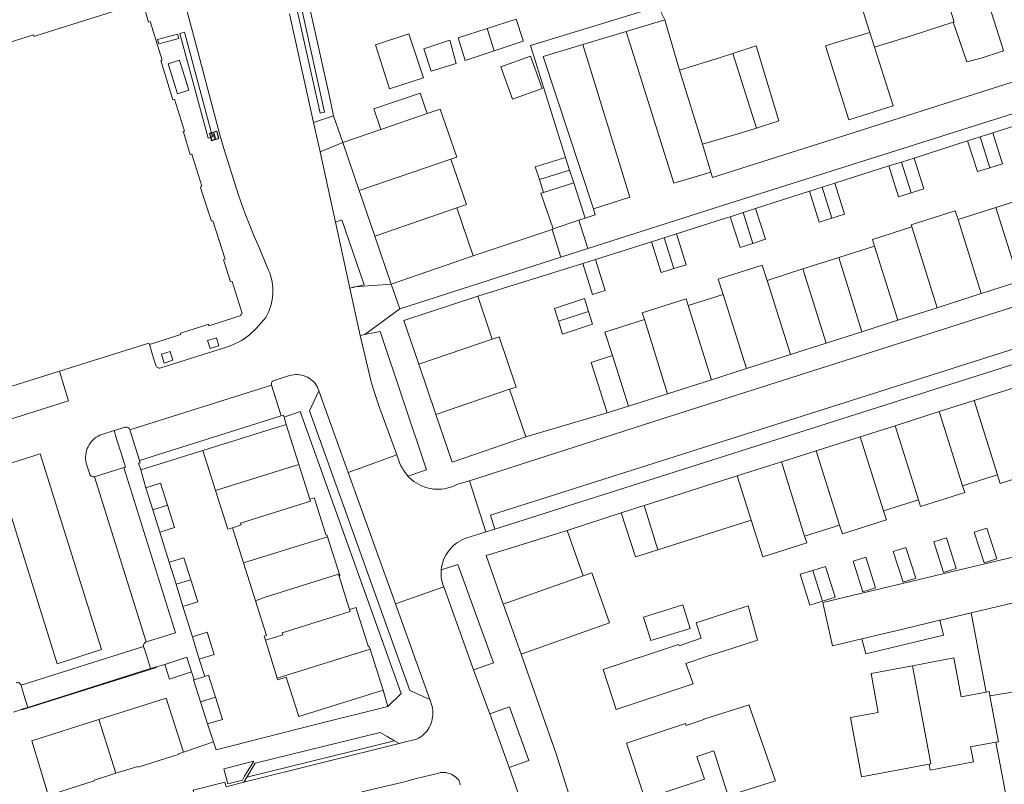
# Model space of a CAD drawing. Header units: metres. Extents: x 89888 to 94270, y 464165 to 468904.
# Tile 50 of 256: x 90997 to 91125, y 465877 to 465977. Entities that reach past the tile are written whole.
import ezdxf

# ---------------------------------------------------------------- set-up
doc = ezdxf.new("R2010")
doc.units = ezdxf.units.M
doc.layers.get('0').update_dxf_attribs({"linetype": 'CONTINUOUS'})
for name, color, linetype, lineweight in [('B_BEBOUWINGSGRENS_0', 251, 'CONTINUOUS', 13), ('B_LUIFEL_1', 251, 'CONTINUOUS', 13), ('B_TUSSENMUUR_0', 251, 'CONTINUOUS', 13), ('G_GRENS_ALGEMEEN_0', 251, 'CONTINUOUS', 13), ('Q_HALTEPAAL_0', 251, 'CONTINUOUS', 13), ('T_GBKN_ABRI_0', 251, 'CONTINUOUS', 13), ('T_HEK_LIJN_0', 251, 'CONTINUOUS', 13), ('T_MUUR_30CM_0', 251, 'CONTINUOUS', 13), ('V_BLINDENGELEIDESTROOK_0', 251, 'CONTINUOUS', 13), ('V_WEGGRENS_0', 251, 'CONTINUOUS', 13)]:
    doc.layers.add(name, color=color, linetype=linetype, lineweight=lineweight)

# ---------------------------------------------------------------- blocks, each defined once
blk = doc.blocks.new('Q_HALTEPAAL')
for points in [[(-0.5, 0.5), (0.5, 0.5), (0.5, -0.5), (-0.5, -0.5)], [(-0.08, 0.33), (0.07, 0.33), (0.07, -0.33), (-0.08, -0.33)]]:
    blk.add_lwpolyline(points, close=True)
blk.add_lwpolyline([(-0.44, 0.46), (0.44, 0.46, -0.414214), (0.46, 0.44), (0.46, -0.44, -0.414214), (0.44, -0.46), (-0.44, -0.46, -0.414214), (-0.46, -0.44), (-0.46, 0.44), (-0.46, 0.44), (-0.46, 0.45), (-0.46, 0.45), (-0.46, 0.45), (-0.46, 0.45), (-0.46, 0.45), (-0.46, 0.45), (-0.46, 0.46), (-0.46, 0.46), (-0.46, 0.46), (-0.45, 0.46), (-0.45, 0.46), (-0.45, 0.46), (-0.45, 0.46), (-0.45, 0.46), (-0.45, 0.46), (-0.44, 0.46), (-0.44, 0.46)], format="xyb")

msp = doc.modelspace()

# ---------------------------------------------------------------- linework, layer by layer
at = {"layer": 'B_BEBOUWINGSGRENS_0'}
for p, q in [((91049.18, 465969.56), (91047.29, 465975.29)), ((91089.54, 465972.72), (91089.69, 465972.77)), ((91085.59, 465960.89), (91082.61, 465970.56)), ((91038.65, 465961.11), (91043.63, 465962.8)), ((91121.84, 465961.85), (91123.48, 465962.37)), ((91040.8, 465954.85), (91038.65, 465961.11)), ((91120.19, 465961.33), (91121.84, 465961.85)), ((91067.74, 465959.17), (91068.26, 465957.52)), ((91109.91, 465958.06), (91111.55, 465958.57)), ((91111.55, 465958.57), (91113.2, 465959.09)), ((91068.26, 465957.52), (91068.79, 465955.85)), ((91064.85, 465954.58), (91064.31, 465956.27)), ((91068.79, 465955.85), (91064.85, 465954.58)), ((91101.22, 465955.28), (91102.86, 465955.8)), ((91042.84, 465948.91), (91040.8, 465954.85)), ((91099.57, 465954.75), (91101.22, 465955.28)), ((91123.88, 465952.65), (91128.83, 465954.23)), ((91053.53, 465952.59), (91055.69, 465946.31)), ((91089.22, 465951.43), (91090.9, 465951.97)), ((91090.9, 465951.97), (91092.51, 465952.5)), ((91118.94, 465951.08), (91123.88, 465952.65)), ((91080.58, 465948.68), (91082.22, 465949.2)), ((91044.99, 465942.63), (91042.84, 465948.91)), ((91078.93, 465948.16), (91080.58, 465948.68)), ((91103.38, 465946.1), (91108.04, 465947.59)), ((91055.69, 465946.31), (91044.99, 465942.63)), ((91069.97, 465945.31), (91071.63, 465945.83)), ((91098.71, 465944.61), (91103.38, 465946.1)), ((91094.04, 465943.12), (91098.71, 465944.61)), ((91126.92, 465942.97), (91121.98, 465941.39)), ((91046.62, 465937.89), (91056.27, 465941.05)), ((91056.27, 465941.05), (91058.17, 465935.46)), ((91083.75, 465939.84), (91088.3, 465941.29)), ((91121.98, 465941.39), (91116.23, 465939.56)), ((91116.23, 465939.56), (91111.08, 465937.91)), ((91048.58, 465932.18), (91046.62, 465937.89)), ((91111.08, 465937.91), (91106.41, 465936.42)), ((91106.41, 465936.42), (91101.74, 465934.93)), ((91101.74, 465934.93), (91097.08, 465933.45)), ((91097.08, 465933.45), (91091.33, 465931.61)), ((91001.71, 465931.27), (90982.64, 465925.28)), ((91050.82, 465925.62), (91048.58, 465932.18)), ((91091.33, 465931.61), (91086.79, 465930.16)), ((91086.79, 465930.16), (91081.04, 465928.33)), ((91060.43, 465928.91), (91062.55, 465922.7)), ((91121.05, 465927.44), (91126.8, 465929.27)), ((91081.04, 465928.33), (91075.94, 465926.7)), ((91116.49, 465925.99), (91121.05, 465927.44)), ((91075.94, 465926.7), (91073.16, 465925.82)), ((91052.94, 465919.41), (91050.82, 465925.62)), ((91110.75, 465924.16), (91116.49, 465925.99)), ((91020.42, 465920.9), (91031.27, 465924.31)), ((91031.27, 465924.31), (91032.92, 465919.11)), ((91106.19, 465922.71), (91110.75, 465924.16)), ((91062.55, 465922.7), (91052.94, 465919.41)), ((91100.45, 465920.88), (91106.19, 465922.71)), ((91022.06, 465915.69), (91020.42, 465920.9)), ((91095.89, 465919.43), (91100.45, 465920.88)), ((91032.92, 465919.11), (91034.37, 465914.58)), ((91090.13, 465917.6), (91095.89, 465919.43)), ((91077.97, 465913.73), (91090.13, 465917.6)), ((91124.09, 465917.75), (91119.54, 465916.3)), ((91013.86, 465913.19), (91012.96, 465916.05)), ((91113.79, 465914.48), (91109.23, 465913.03)), ((91014.78, 465910.28), (91013.86, 465913.19)), ((91075, 465912.78), (91077.97, 465913.73)), ((91025.72, 465906.25), (91024.29, 465910.83)), ((91091.94, 465911.83), (91079.79, 465907.97)), ((91103.49, 465911.19), (91098.93, 465909.74)), ((91067.93, 465910.47), (91070.02, 465904.57)), ((91059.6, 465900.88), (91057.36, 465907.2)), ((91016.9, 465903.46), (91015.99, 465906.33)), ((91027.27, 465901.31), (91025.72, 465906.25)), ((91017.81, 465900.56), (91016.9, 465903.46)), ((91099.59, 465900.73), (91101.24, 465901.24)), ((91019.94, 465893.68), (91019.04, 465896.59)), ((91030.12, 465891.21), (91028.58, 465896.16)), ((91015.44, 465893), (91018.32, 465893.95)), ((91018.32, 465893.95), (91018.94, 465892.02)), ((91042.23, 465894.98), (91043.91, 465889.64)), ((91019.26, 465891), (91020.64, 465891.43)), ((91021.01, 465885.23), (91020.09, 465888.11))]:
    msp.add_line(p, q, dxfattribs=at)
for points in [[(91104.43, 465985.01), (91107.1, 465976.55), (91107.44, 465975.45)], [(91118.32, 465976.8), (91120.08, 465971.63), (91121.95, 465972.13), (91124.61, 465973.01), (91124.73, 465973.05), (91124.88, 465973.1), (91122.41, 465980.93), (91122.26, 465980.88), (91119.55, 465979.93)], [(90993.29, 465973.58), (90998.3, 465975.17), (90998.37, 465974.96), (90998.59, 465975.03), (91012.56, 465979.41)], [(91012.56, 465979.41), (91013.31, 465976.82), (91013.52, 465976.89), (91015.1, 465971.87), (91014.9, 465971.81), (91016.5, 465966.7), (91016.7, 465966.77), (91018.02, 465962.59), (91017.83, 465962.53), (91017.9, 465962.32), (91018.75, 465959.54), (91018.96, 465959.61), (91020.29, 465955.42), (91020.08, 465955.34), (91020.2, 465954.95), (91021.51, 465950.83), (91021.71, 465950.9), (91023.3, 465945.88), (91023.09, 465945.81), (91023.21, 465945.42), (91024.02, 465942.91), (91024.23, 465942.98), (91025.55, 465938.78)], [(91058.41, 465973.08), (91062.21, 465974.35), (91062.14, 465974.57), (91061.27, 465977.23), (91057.49, 465976)], [(91108.05, 465973.56), (91112.81, 465975.05), (91118.32, 465976.8)], [(91047.29, 465975.29), (91042.91, 465973.87), (91044.76, 465968.13), (91049.18, 465969.56)], [(91057.49, 465976), (91053.7, 465974.77), (91054.61, 465971.82), (91058.41, 465973.08)], [(91107.44, 465975.45), (91103.61, 465974.35), (91101.65, 465973.73), (91104.7, 465964.08), (91110.46, 465965.9), (91108.05, 465973.56)], [(91053.46, 465971.43), (91052.62, 465974.46), (91049.24, 465973.36)], [(91089.69, 465972.77), (91092.62, 465973.72), (91095.58, 465963.93), (91092.66, 465963)], [(91049.24, 465973.36), (91050.2, 465970.42), (91053.46, 465971.43)], [(91082.61, 465970.56), (91087.94, 465972.2), (91089.54, 465972.72)], [(91043.63, 465962.8), (91042.71, 465965.49), (91048.74, 465967.57), (91049.66, 465964.88)], [(91049.66, 465964.88), (91051.39, 465965.47), (91053.53, 465959.22), (91052.76, 465958.96)], [(91092.66, 465963), (91090.82, 465962.42), (91085.59, 465960.89)], [(91123.48, 465962.37), (91124.75, 465958.35), (91123.11, 465957.83)], [(91123.11, 465957.83), (91121.47, 465957.31), (91120.19, 465961.33)], [(91052.76, 465958.96), (91054.8, 465953.02), (91053.53, 465952.59)], [(91064.31, 465956.27), (91063.77, 465957.96), (91067.74, 465959.17)], [(91113.2, 465959.09), (91114.46, 465955.06), (91112.82, 465954.54)], [(91112.82, 465954.54), (91111.17, 465954.03), (91109.91, 465958.06)], [(91102.86, 465955.8), (91104.13, 465951.77), (91102.49, 465951.25)], [(91102.49, 465951.25), (91100.84, 465950.73), (91099.57, 465954.75)], [(91092.51, 465952.5), (91093.81, 465948.48), (91092.17, 465947.95)], [(91112.93, 465950.09), (91112.83, 465950.38), (91118.58, 465952.21), (91118.94, 465951.08)], [(91092.17, 465947.95), (91090.53, 465947.42), (91089.22, 465951.43)], [(91082.22, 465949.2), (91083.49, 465945.17), (91081.85, 465944.65)], [(91108.04, 465947.59), (91107.77, 465948.45), (91112.93, 465950.09)], [(91081.85, 465944.65), (91080.2, 465944.13), (91078.93, 465948.16)], [(91071.63, 465945.83), (91072.89, 465941.8), (91071.23, 465941.28), (91069.97, 465945.31)], [(91088.3, 465941.29), (91087.66, 465943.29), (91093.4, 465945.12), (91094.04, 465943.12)], [(91070.74, 465939.04), (91070.19, 465940.74), (91066.29, 465939.46), (91066.82, 465937.79)], [(91078.01, 465938.01), (91077.73, 465938.87), (91083.48, 465940.71), (91083.75, 465939.84)], [(91066.82, 465937.79), (91067.35, 465936.12), (91071.26, 465937.41), (91070.74, 465939.04)], [(91025.55, 465938.78), (91025.35, 465938.73), (91025.41, 465938.53), (91021.2, 465937.21), (91021.14, 465937.41), (91020.99, 465937.36), (91020.92, 465937.34), (91017.5, 465936.24), (91017.55, 465936.04), (91013.44, 465934.74)], [(91073.84, 465933.3), (91072.86, 465936.36), (91078.01, 465938.01)], [(91058.17, 465935.46), (91059.05, 465935.76), (91061.29, 465929.2), (91060.43, 465928.91)], [(91013.44, 465934.74), (91013.36, 465934.93), (91001.71, 465931.27)], [(91073.16, 465925.82), (91071.06, 465932.41), (91073.84, 465933.3)], [(91130.11, 465918.72), (91130.2, 465918.43), (91124.46, 465916.6), (91124.09, 465917.75)], [(91012.96, 465916.05), (91014.88, 465916.67), (91015.78, 465913.8)], [(91119.54, 465916.3), (91119.81, 465915.44), (91114.06, 465913.61), (91113.79, 465914.48)], [(91024.29, 465910.83), (91023.65, 465910.66), (91022.06, 465915.69)], [(91034.37, 465914.58), (91034.95, 465914.76), (91035.12, 465914.24), (91036.41, 465910.1), (91036.48, 465909.89), (91036.6, 465909.92), (91036.68, 465909.66)], [(91015.78, 465913.8), (91016.69, 465910.87), (91014.78, 465910.28)], [(91079.79, 465907.97), (91076.84, 465907.03), (91075, 465912.78)], [(91109.23, 465913.03), (91109.6, 465911.87), (91103.85, 465910.04), (91103.49, 465911.19)], [(91098.93, 465909.74), (91099.21, 465908.88), (91093.46, 465907.05), (91091.94, 465911.83)], [(91123.99, 465906.78), (91122.68, 465910.79), (91121.03, 465910.26), (91122.34, 465906.24), (91123.99, 465906.78)], [(91036.68, 465909.66), (91038.26, 465904.62), (91038.28, 465904.55), (91038.18, 465904.52)], [(91057.36, 465907.2), (91059.68, 465907.93), (91067.93, 465910.47)], [(91118.7, 465905.51), (91117.42, 465909.53), (91115.77, 465909.01), (91117.04, 465904.98), (91118.7, 465905.51)], [(91113.45, 465904.25), (91112.14, 465908.27), (91110.49, 465907.73), (91111.79, 465903.72), (91113.45, 465904.25)], [(91015.99, 465906.33), (91017.93, 465906.93), (91018.82, 465904.06)], [(91108.18, 465902.98), (91106.9, 465907), (91105.24, 465906.48), (91106.53, 465902.46), (91108.18, 465902.98)], [(91101.24, 465901.24), (91102.89, 465901.76), (91101.63, 465905.79), (91099.98, 465905.27)], [(91038.18, 465904.52), (91039.25, 465901.12), (91039.56, 465900.17)], [(91070.02, 465904.57), (91071.16, 465904.97), (91073.48, 465898.44), (91061.92, 465894.34)], [(91099.98, 465905.27), (91098.34, 465904.76), (91099.59, 465900.73)], [(91018.82, 465904.06), (91019.73, 465901.15), (91017.81, 465900.56)], [(91028.58, 465896.16), (91028.41, 465896.68), (91028.7, 465896.77), (91027.27, 465901.31)], [(91039.56, 465900.17), (91040.39, 465900.44), (91040.47, 465900.19), (91041.89, 465895.71), (91042.02, 465895.3), (91042.12, 465895.33), (91042.23, 465894.98)], [(91061.92, 465894.34), (91059.64, 465900.77), (91059.6, 465900.88)], [(91089.43, 465895.07), (91092.79, 465896.18), (91091.54, 465900.65), (91084.77, 465898.42), (91085.42, 465896.41), (91082.56, 465895.41), (91082.48, 465895.62), (91072.62, 465892.36), (91074.34, 465887.14), (91084.39, 465890.46), (91083.41, 465893.12), (91086.24, 465894.08), (91089.43, 465895.07)], [(91083.04, 465900.79), (91077.9, 465899.19), (91078.86, 465896.11), (91084, 465897.7), (91083.04, 465900.79)], [(91019.04, 465896.59), (91020.98, 465897.21), (91021.89, 465894.28), (91019.94, 465893.68)], [(91018.94, 465892.02), (91016.07, 465891.1), (91015.44, 465893)], [(91115.17, 465880), (91106.35, 465878.34), (91104.91, 465886.06), (91108.54, 465886.74), (91107.6, 465891.83), (91112.99, 465892.84)], [(91112.99, 465892.84), (91118.39, 465893.85), (91119.36, 465888.79), (91122.63, 465889.38)], [(91020.64, 465891.43), (91021.14, 465891.59), (91022.04, 465888.73)], [(91043.91, 465889.64), (91032.94, 465886.22), (91031.29, 465891.35), (91030.18, 465891), (91030.12, 465891.21)], [(91020.09, 465888.11), (91019.17, 465890.97), (91019.26, 465891)], [(91122.63, 465889.38), (91123, 465889.45), (91123.1, 465888.92)], [(91123.1, 465888.92), (91124.23, 465882.92), (91123.87, 465882.85)], [(91006.84, 465885.82), (91015.63, 465888.61), (91017.87, 465881.56)], [(91022.04, 465888.73), (91022.96, 465885.82), (91021.01, 465885.23)], [(91095.1, 465877.9), (91091.75, 465887.53), (91091.67, 465887.75), (91085.77, 465885.88), (91085.79, 465885.8), (91083.48, 465885.02), (91083.39, 465885.28), (91075.67, 465882.72), (91078.02, 465875.62), (91078.07, 465875.45), (91085.88, 465878.04), (91084.87, 465880.99), (91087.08, 465881.71)], [(91000.24, 465875.99), (90998.07, 465883.05), (91006.84, 465885.82)], [(91123.87, 465882.85), (91120.58, 465882.24), (91120.95, 465880.27), (91115.32, 465879.22), (91115.17, 465880)], [(91017.87, 465881.56), (91017.48, 465881.44), (91017.25, 465881.37), (91017.28, 465881.29), (91017.18, 465881.26), (91011.95, 465879.6), (91011.92, 465879.69), (91009.05, 465878.79)], [(91087.08, 465881.71), (91088.93, 465875.87), (91095.12, 465877.83), (91095.1, 465877.9)], [(91009.05, 465878.79), (91006.52, 465878), (91006.21, 465877.9), (91006.24, 465877.81), (91000.9, 465876.13), (91000.88, 465876.23), (91000.24, 465875.99)]]:
    msp.add_lwpolyline(points, dxfattribs=at)
at = {"layer": 'B_LUIFEL_1'}
for p, q in [((91068.79, 465955.85), (91070.27, 465951.25)), ((91069.45, 465950.97), (91066.12, 465949.83)), ((91070.27, 465951.25), (91069.45, 465950.97))]:
    msp.add_line(p, q, dxfattribs=at)
for points in [[(91063.16, 465972.39), (91059.3, 465971), (91060.82, 465966.76), (91064.68, 465968.15), (91063.16, 465972.39)], [(91064.85, 465954.58), (91064.52, 465954.49), (91066.12, 465949.83)]]:
    msp.add_lwpolyline(points, dxfattribs=at)
at = {"layer": 'B_TUSSENMUUR_0'}
for p, q in [((91057.49, 465976), (91058.41, 465973.08)), ((91108.05, 465973.56), (91107.44, 465975.45)), ((91089.54, 465972.72), (91092.66, 465963)), ((91043.63, 465962.8), (91049.66, 465964.88)), ((91123.11, 465957.83), (91121.84, 465961.85)), ((91052.76, 465958.96), (91040.8, 465954.85)), ((91111.55, 465958.57), (91112.82, 465954.54)), ((91068.26, 465957.52), (91064.31, 465956.27)), ((91101.22, 465955.28), (91102.49, 465951.25)), ((91053.53, 465952.59), (91042.84, 465948.91)), ((91090.9, 465951.97), (91092.17, 465947.95)), ((91123.88, 465952.65), (91126.92, 465942.97)), ((91121.98, 465941.39), (91118.94, 465951.08)), ((91112.93, 465950.09), (91116.23, 465939.56)), ((91080.58, 465948.68), (91081.85, 465944.65)), ((91108.04, 465947.59), (91111.08, 465937.91)), ((91103.38, 465946.1), (91106.41, 465936.42)), ((91098.71, 465944.61), (91101.74, 465934.93)), ((91094.04, 465943.12), (91097.08, 465933.45)), ((91091.33, 465931.61), (91088.3, 465941.29)), ((91070.74, 465939.04), (91066.82, 465937.79)), ((91083.75, 465939.84), (91086.79, 465930.16)), ((91078.01, 465938.01), (91081.04, 465928.33)), ((91048.58, 465932.18), (91058.17, 465935.46)), ((91073.84, 465933.3), (91075.94, 465926.7)), ((91050.82, 465925.62), (91060.43, 465928.91)), ((91124.09, 465917.75), (91121.05, 465927.44)), ((91116.49, 465925.99), (91119.54, 465916.3)), ((91110.75, 465924.16), (91113.79, 465914.48)), ((91106.19, 465922.71), (91109.23, 465913.03)), ((91100.45, 465920.88), (91103.49, 465911.19)), ((91022.06, 465915.69), (91032.92, 465919.11)), ((91095.89, 465919.43), (91098.93, 465909.74)), ((91090.13, 465917.6), (91091.94, 465911.83)), ((91013.86, 465913.19), (91015.78, 465913.8)), ((91077.97, 465913.73), (91079.79, 465907.97)), ((91025.72, 465906.25), (91036.68, 465909.66)), ((91059.6, 465900.88), (91070.02, 465904.57)), ((91101.24, 465901.24), (91099.98, 465905.27)), ((91016.9, 465903.46), (91018.82, 465904.06)), ((91030.12, 465891.21), (91042.23, 465894.98)), ((91020.09, 465888.11), (91022.04, 465888.73)), ((91006.84, 465885.82), (91009.05, 465878.79))]:
    msp.add_line(p, q, dxfattribs=at)
for points in [[(91117.64, 465979.39), (91118.44, 465976.84), (91118.32, 465976.8)], [(91024.29, 465910.83), (91025.41, 465911.2), (91025.33, 465911.45), (91034.45, 465914.32), (91034.37, 465914.58)], [(91027.27, 465901.31), (91028.39, 465901.72), (91038.11, 465904.78), (91038.18, 465904.52)], [(91028.58, 465896.16), (91030, 465896.6), (91030.84, 465896.86), (91030.76, 465897.12), (91039.64, 465899.92), (91039.56, 465900.17)], [(91112.99, 465892.84), (91115.4, 465880.04), (91115.17, 465880)]]:
    msp.add_lwpolyline(points, dxfattribs=at)
at = {"layer": 'G_GRENS_ALGEMEEN_0'}
for p, q in [((91043.91, 465889.64), (91044.56, 465887.53)), ((91021.8, 465882.88), (91021.01, 465885.23))]:
    msp.add_line(p, q, dxfattribs=at)
at = {"layer": 'T_GBKN_ABRI_0'}
msp.add_lwpolyline([(91015.87, 465971.38), (91017.11, 465967.45), (91018.58, 465967.96), (91017.34, 465971.88), (91015.87, 465971.38)], dxfattribs=at)
at = {"layer": 'T_HEK_LIJN_0'}
for p, q in [((91014.36, 465892.6), (90996.8, 465887.09)), ((91126.08, 465889.39), (91123.1, 465888.92))]:
    msp.add_line(p, q, dxfattribs=at)
at = {"layer": 'T_MUUR_30CM_0'}
for p, q in [((91020.42, 465920.9), (91012.29, 465918.39)), ((91034.94, 465885.13), (91022.15, 465881.85))]:
    msp.add_line(p, q, dxfattribs=at)
at = {"layer": 'V_BLINDENGELEIDESTROOK_0'}
for p, q in [((91032.77, 465978.15), (91035.69, 465964.94)), ((91017.1, 465975.25), (91014.49, 465974.56)), ((91021.66, 465961.85), (91018, 465975.5))]:
    msp.add_line(p, q, dxfattribs=at)
for points in [[(91035.69, 465964.94), (91036.28, 465965.06), (91033.37, 465978.29), (91032.77, 465978.15)], [(91014.49, 465974.56), (91014.64, 465973.98), (91017.25, 465974.68), (91017.1, 465975.25)], [(91018, 465975.5), (91017.42, 465975.34), (91021.09, 465961.69), (91021.66, 465961.85)]]:
    msp.add_lwpolyline(points, dxfattribs=at)
at = {"layer": 'V_WEGGRENS_0'}
for p, q in [((91031.73, 465977.91), (91034.64, 465964.71)), ((91080.69, 465977.13), (91075.62, 465975.61)), ((91082.61, 465970.56), (91080.69, 465977.13)), ((91022.64, 465962.12), (91018.99, 465975.76)), ((91075.62, 465975.61), (91069.99, 465973.91)), ((91157.31, 465974.8), (91088.08, 465952.83)), ((91034.64, 465964.71), (91034.85, 465963.73)), ((91034.85, 465963.73), (91037.43, 465964.58)), ((91038.65, 465961.11), (91037.43, 465964.58)), ((91123.48, 465962.37), (91130.52, 465964.62)), ((91034.85, 465963.73), (91035.72, 465959.89)), ((91038.65, 465961.11), (91035.72, 465959.89)), ((91086.68, 465957.25), (91085.59, 465960.89)), ((91113.2, 465959.09), (91120.19, 465961.33)), ((91035.72, 465959.89), (91037.72, 465950.71)), ((91086.89, 465956.53), (91086.68, 465957.25)), ((91102.86, 465955.8), (91109.91, 465958.06)), ((91092.51, 465952.5), (91099.57, 465954.75)), ((91088.08, 465952.83), (91070.64, 465947.29)), ((91071.37, 465952.44), (91071.61, 465951.66)), ((91039.59, 465942.12), (91037.72, 465950.71)), ((91070.64, 465947.29), (91069.45, 465950.97)), ((91071.61, 465951.66), (91070.27, 465951.25)), ((91082.22, 465949.2), (91088.59, 465951.23)), ((91088.59, 465951.23), (91089.22, 465951.43)), ((91065.97, 465949.78), (91055.69, 465946.31)), ((91066.12, 465949.83), (91065.97, 465949.78)), ((91065.97, 465949.78), (91067.13, 465946.17)), ((91071.63, 465945.83), (91078.93, 465948.16)), ((91067.13, 465946.17), (91070.64, 465947.29)), ((91067.13, 465946.17), (91046.11, 465939.39)), ((91056.27, 465941.05), (91069.97, 465945.31)), ((91039.59, 465942.12), (91040.95, 465935.92)), ((91044.99, 465942.63), (91046.11, 465939.39)), ((91046.11, 465939.39), (91041.56, 465936.05)), ((91040.95, 465935.92), (91041.56, 465936.05)), ((91029.69, 465930.07), (91031.43, 465930.6)), ((91029.38, 465929.45), (91010.88, 465923.62)), ((91030.63, 465925.45), (91029.38, 465929.45)), ((91035.55, 465928.69), (91035.38, 465929.17)), ((91039.37, 465918.07), (91035.55, 465928.69)), ((91012.14, 465919.62), (91030.63, 465925.45)), ((91031, 465925.25), (91031.27, 465924.31)), ((91073.16, 465925.82), (91062.55, 465922.7)), ((91007.23, 465923.02), (91008.81, 465923.51)), ((91010.25, 465923.95), (91008.81, 465923.51)), ((91010.88, 465923.62), (91012.14, 465919.62)), ((90999.19, 465920.47), (90993.41, 465918.67)), ((91045.7, 465920.37), (91039.37, 465918.07)), ((91010.08, 465918.68), (91006.28, 465917.49)), ((91012.96, 465916.05), (91012.29, 465918.39)), ((91006.28, 465917.49), (91013.01, 465895.94)), ((91045.55, 465900.89), (91039.37, 465918.07)), ((91053.79, 465916.55), (91055.21, 465916.97)), ((91057.34, 465910.3), (91055.21, 465916.97)), ((91067.93, 465910.47), (91075, 465912.78)), ((91058.51, 465910.67), (91057.34, 465910.3)), ((91015.99, 465906.33), (91014.78, 465910.28)), ((91057.34, 465910.3), (91056.56, 465910.05)), ((91051.83, 465903.14), (91045.55, 465900.89)), ((91055.71, 465892.28), (91051.83, 465903.14)), ((91019.04, 465896.59), (91017.81, 465900.56)), ((91050.03, 465888.44), (91045.55, 465900.89)), ((91120.67, 465899.74), (91122.63, 465889.38)), ((91012.67, 465895.32), (90996.68, 465890.29)), ((91012.67, 465895.32), (91013.05, 465894.19)), ((91013.05, 465894.19), (91013.58, 465892.45)), ((91013.58, 465892.45), (91014.18, 465892.66)), ((91014.18, 465892.66), (91015.44, 465893)), ((91020.64, 465891.43), (91019.94, 465893.68)), ((90997.56, 465887.4), (91013.58, 465892.45)), ((91018.94, 465892.02), (91019.26, 465891)), ((91055.71, 465892.28), (91057.83, 465886.57)), ((90996.68, 465890.29), (90997.02, 465889.15)), ((90997.02, 465889.15), (90997.56, 465887.4)), ((91046.29, 465889.2), (91044.56, 465887.53)), ((91047.4, 465889.6), (91050.03, 465888.44)), ((91044.56, 465887.53), (91034.94, 465885.13)), ((91057.83, 465886.57), (91060.41, 465887.48)), ((90995.68, 465886.77), (90996.94, 465887.2)), ((90996.94, 465887.2), (90997.56, 465887.4)), ((91060.38, 465879.55), (91057.83, 465886.57)), ((91021.8, 465882.88), (91017.87, 465881.56)), ((91022.15, 465881.85), (91021.8, 465882.88)), ((91046.03, 465882.67), (91025.77, 465877.65)), ((91026.12, 465878.29), (91045.39, 465883.05)), ((91045.39, 465883.05), (91046.03, 465882.67)), ((91046.03, 465882.67), (91046.5, 465882.81)), ((91048.28, 465883.24), (91046.5, 465882.81)), ((91060.38, 465879.55), (91062.09, 465874.73)), ((91023.43, 465877.03), (91025.77, 465877.65)), ((91025.77, 465877.65), (91026.12, 465878.29)), ((91046.52, 465877.65), (91041.16, 465876.37)), ((91048.26, 465878.11), (91046.52, 465877.65))]:
    msp.add_line(p, q, dxfattribs=at)
for points in [[(91037.43, 465964.58), (91036.94, 465967.11), (91034.41, 465978.45), (91031.14, 465993.05)], [(91015.04, 465990.58), (91018.76, 465976.74), (91018.99, 465975.76)], [(91080.69, 465977.13), (91079.8, 465978.86), (91063.15, 465973.78), (91067.74, 465959.17)], [(91075.62, 465975.61), (91081.88, 465955.81), (91086.68, 465957.25)], [(91146.04, 465975.64), (91138.55, 465972.92), (91126, 465969), (91105.39, 465962.43), (91086.89, 465956.53)], [(91069.99, 465973.91), (91064.81, 465972.35), (91071.37, 465952.44)], [(91071.37, 465952.44), (91076.12, 465953.97), (91069.99, 465973.91)], [(91055.21, 465916.97), (91080.33, 465925.06), (91164.43, 465951.86), (91164.75, 465951.98), (91165.06, 465952.12), (91165.35, 465952.28), (91165.64, 465952.45), (91165.92, 465952.65), (91166.18, 465952.86), (91166.43, 465953.08), (91166.67, 465953.32), (91166.89, 465953.58), (91174.05, 465962.58), (91174.28, 465962.81), (91174.53, 465963.02), (91174.79, 465963.22), (91175.06, 465963.39), (91175.35, 465963.55), (91175.64, 465963.68), (91175.95, 465963.79), (91176.26, 465963.88), (91176.58, 465963.95), (91176.75, 465963.97)], [(91022.64, 465962.12), (91023.16, 465960.35), (91025.07, 465954.23), (91025.53, 465952.91), (91026.02, 465951.59), (91026.52, 465950.29), (91027.05, 465948.99), (91027.6, 465947.7), (91028.98, 465944.47), (91029.13, 465944.1)], [(91287.22, 465952.17), (91287.15, 465953.93), (91183.78, 465951.98), (91182.12, 465951.92), (91057.94, 465912.48), (91058.51, 465910.67)], [(91287.22, 465952.17), (91203.89, 465950.42), (91181.95, 465949.96), (91149.87, 465939.72), (91058.51, 465910.67)], [(91037.72, 465950.71), (91038.53, 465951.02), (91041.47, 465942.53), (91039.59, 465942.12)], [(91029.13, 465944.1), (91029.25, 465943.72), (91029.36, 465943.34), (91029.44, 465942.95), (91029.5, 465942.56), (91029.53, 465942.17), (91029.55, 465941.77), (91029.54, 465941.37), (91029.51, 465940.98), (91029.45, 465940.59), (91029.38, 465940.2), (91029.28, 465939.81), (91029.16, 465939.43), (91029.01, 465939.06), (91028.85, 465938.7), (91028.64, 465938.29), (91027.41, 465936.9), (91027.11, 465936.59), (91026.8, 465936.3), (91026.48, 465936.02)], [(91044.99, 465942.63), (91040.21, 465942.26), (91039.59, 465942.12)], [(91041.56, 465936.05), (91043.56, 465936.46), (91049.58, 465918.38), (91047.17, 465917.56)], [(91013.44, 465934.74), (91013.97, 465932.96), (91014.28, 465932.03), (91014.32, 465931.94), (91014.37, 465931.86), (91014.44, 465931.79), (91014.52, 465931.74), (91014.61, 465931.7), (91014.71, 465931.68), (91014.8, 465931.68), (91014.9, 465931.7), (91023.49, 465934.4), (91023.9, 465934.54), (91024.29, 465934.7), (91024.68, 465934.87), (91025.06, 465935.07), (91025.43, 465935.28), (91025.79, 465935.51), (91026.14, 465935.76), (91026.48, 465936.02)], [(91022.5, 465934.57), (91022.17, 465935.62), (91021.03, 465935.28), (91021.36, 465934.23), (91022.5, 465934.57)], [(91045.7, 465920.37), (91043.34, 465926.86), (91042.41, 465929.72), (91040.95, 465935.92)], [(91016.48, 465932.69), (91016.13, 465933.85), (91015.01, 465933.49), (91015.36, 465932.33), (91016.48, 465932.69)], [(90982.64, 465925.28), (90983.85, 465921.42), (91002.89, 465927.42), (91001.71, 465931.27)], [(91029.38, 465929.45), (91029.35, 465929.54), (91029.35, 465929.64), (91029.36, 465929.74), (91029.39, 465929.83), (91029.45, 465929.91), (91029.51, 465929.98), (91029.6, 465930.03), (91029.69, 465930.07)], [(91031.43, 465930.6), (91031.69, 465930.69), (91031.95, 465930.76), (91032.22, 465930.81), (91032.49, 465930.83), (91032.76, 465930.83), (91033.03, 465930.8), (91033.29, 465930.76), (91033.55, 465930.69), (91033.81, 465930.59), (91034.05, 465930.48), (91034.29, 465930.34), (91034.51, 465930.19), (91034.72, 465930.02), (91034.91, 465929.83), (91035.09, 465929.62), (91035.24, 465929.4), (91035.38, 465929.17)], [(91035.55, 465928.69), (91034.3, 465926.09), (91047.4, 465889.6)], [(91031, 465925.25), (91033.09, 465926), (91046.29, 465889.2)], [(91030.63, 465925.45), (91030.91, 465925.53), (91031, 465925.25)], [(91008.81, 465923.51), (91008.9, 465923.22), (91009.01, 465922.88)], [(91010.88, 465923.62), (91010.84, 465923.71), (91010.79, 465923.8), (91010.71, 465923.87), (91010.63, 465923.92), (91010.54, 465923.96), (91010.44, 465923.97), (91010.34, 465923.97), (91010.25, 465923.95)], [(91006.28, 465917.49), (91006.17, 465917.47), (91006.06, 465917.48), (91005.95, 465917.51), (91005.85, 465917.55), (91005.77, 465917.62), (91005.7, 465917.71), (91005.65, 465917.81), (91005.19, 465919.28), (91005.14, 465919.55), (91005.11, 465919.82), (91005.1, 465920.1), (91005.12, 465920.37), (91005.16, 465920.64), (91005.23, 465920.91), (91005.32, 465921.17), (91005.43, 465921.42), (91005.56, 465921.66), (91005.71, 465921.89), (91005.88, 465922.1), (91006.07, 465922.3), (91006.27, 465922.48), (91006.49, 465922.65), (91006.73, 465922.79), (91006.97, 465922.91), (91007.23, 465923.02)], [(91009.01, 465922.88), (91010.21, 465919.04), (91010.3, 465918.74), (91010.08, 465918.68)], [(90993.41, 465918.67), (91001.41, 465893.1), (91007.16, 465894.95), (90999.19, 465920.47)], [(91012.29, 465918.39), (91012, 465919.26), (91012.23, 465919.33), (91012.14, 465919.62)], [(91047.17, 465917.56), (91046.96, 465917.81), (91046.75, 465918.08), (91046.57, 465918.35), (91046.4, 465918.64), (91046.25, 465918.93), (91046.12, 465919.24), (91045.7, 465920.37)], [(91010.08, 465918.68), (91016.83, 465897.14), (91013.01, 465895.94)], [(91047.17, 465917.56), (91047.42, 465917.32), (91047.68, 465917.09), (91047.95, 465916.87), (91048.24, 465916.68), (91048.54, 465916.51), (91048.85, 465916.35), (91049.16, 465916.22), (91049.49, 465916.1), (91049.83, 465916.01), (91050.17, 465915.94), (91050.51, 465915.89), (91050.85, 465915.87), (91051.2, 465915.87), (91051.55, 465915.89), (91051.89, 465915.93), (91052.23, 465916), (91052.57, 465916.09), (91052.9, 465916.2), (91053.21, 465916.33), (91053.53, 465916.48), (91053.79, 465916.55)], [(91142.83, 465911.02), (91101.29, 465901.07), (91102.56, 465895.43), (91106.41, 465896.33)], [(91056.56, 465910.05), (91054.84, 465909.51), (91054.52, 465909.39), (91054.22, 465909.26), (91053.93, 465909.1), (91053.65, 465908.93), (91053.38, 465908.74), (91053.12, 465908.53), (91052.88, 465908.3), (91052.66, 465908.06), (91052.45, 465907.8), (91052.27, 465907.53), (91052.1, 465907.24), (91051.95, 465906.95), (91051.82, 465906.65), (91051.71, 465906.33), (91051.62, 465906.01), (91051.56, 465905.69), (91051.52, 465905.36)], [(91051.52, 465905.36), (91053.68, 465906.06), (91058.35, 465893.21), (91055.71, 465892.28)], [(91051.83, 465903.14), (91051.82, 465903.18), (91051.73, 465903.42), (91051.66, 465903.66), (91051.6, 465903.9), (91051.56, 465904.14), (91051.52, 465904.39), (91051.51, 465904.59), (91051.5, 465904.78), (91051.49, 465904.97), (91051.5, 465905.17), (91051.52, 465905.36)], [(91128.03, 465901.46), (91127.94, 465901.47), (91127.85, 465901.45), (91120.67, 465899.74)], [(91116.59, 465898.76), (91116.67, 465898.78), (91120.67, 465899.74)], [(91116.59, 465898.76), (91111.73, 465897.6), (91106.41, 465896.33)], [(91106.41, 465896.33), (91106.91, 465894.37), (91112.19, 465895.65), (91117.05, 465896.82), (91116.59, 465898.76)], [(91013.01, 465895.94), (91012.91, 465895.89), (91012.82, 465895.83), (91012.75, 465895.74), (91012.69, 465895.65), (91012.66, 465895.54), (91012.65, 465895.43), (91012.67, 465895.32)], [(91072.04, 465863.4), (91067.94, 465876.78), (91066.52, 465881.35), (91061.92, 465894.34)], [(90996.68, 465890.29), (90996.64, 465890.38), (90996.58, 465890.46), (90996.51, 465890.53), (90996.42, 465890.59), (90996.33, 465890.62), (90996.23, 465890.64), (90996.13, 465890.63), (90996.04, 465890.61)], [(91048.28, 465883.24), (91048.54, 465883.38), (91048.78, 465883.53), (91049.01, 465883.7), (91049.23, 465883.89), (91049.43, 465884.09), (91049.62, 465884.31), (91049.79, 465884.55), (91049.94, 465884.79), (91050.07, 465885.05), (91050.18, 465885.32), (91050.27, 465885.59), (91050.34, 465885.87), (91050.39, 465886.15), (91050.41, 465886.44), (91050.42, 465886.73), (91050.4, 465887.02), (91050.36, 465887.3), (91050.34, 465887.42), (91050.31, 465887.54)], [(91050.31, 465887.54), (91050.28, 465887.66), (91050.24, 465887.78), (91050.2, 465887.89), (91050.03, 465888.44)], [(91060.41, 465887.48), (91062.94, 465880.45), (91060.38, 465879.55)], [(91045.39, 465883.05), (91044.44, 465883.61), (91043.54, 465884.14), (91027.23, 465880.11), (91026.12, 465878.29)], [(91123.87, 465882.85), (91124.82, 465877.84), (91125.69, 465873.22)], [(91027.04, 465880.37), (91023.13, 465879.37), (91023.68, 465877.4)], [(91023.68, 465877.4), (91025.57, 465877.91), (91025.85, 465878.44), (91027.04, 465880.37)], [(91048.26, 465878.11), (91051.18, 465878.83), (91051.42, 465878.88), (91051.65, 465878.9), (91051.89, 465878.9), (91052.13, 465878.88), (91052.37, 465878.83), (91052.6, 465878.77), (91052.82, 465878.68), (91053.03, 465878.57), (91053.23, 465878.44), (91053.42, 465878.29), (91053.6, 465878.13), (91053.77, 465877.92)], [(91019.31, 465875.98), (91019.24, 465876.27), (91019.16, 465876.59), (91023.28, 465877.65), (91023.36, 465877.32), (91023.43, 465877.03)], [(91053.97, 465877.31), (91053.99, 465877.36), (91053.85, 465877.83), (91053.81, 465877.88), (91053.77, 465877.92)]]:
    msp.add_lwpolyline(points, dxfattribs=at)

# ---------------------------------------------------------------- block references
at = {"layer": 'Q_HALTEPAAL_0', "rotation": 16}
msp.add_blockref('Q_HALTEPAAL', (91021.89, 465961.97), dxfattribs=at)

doc.saveas('drawing.dxf')
